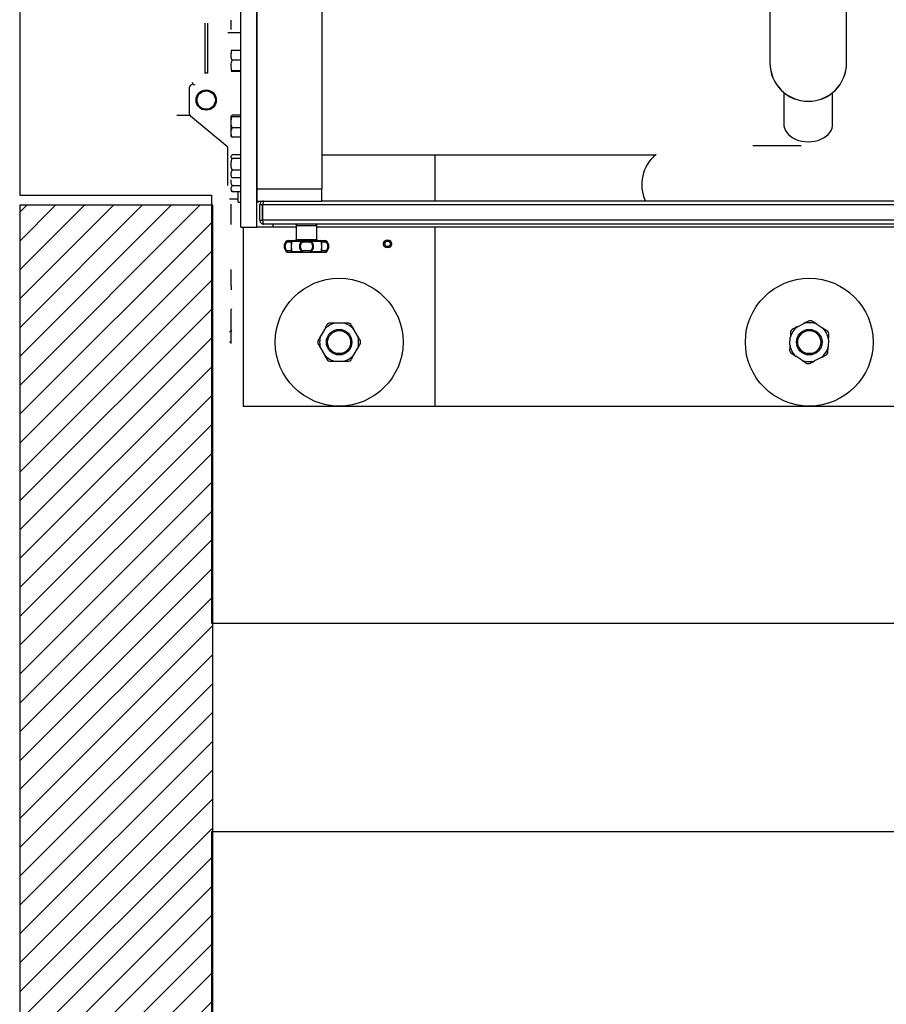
# Model space of a CAD drawing. Extents: x -13.5 to 60.2, y -0.1 to 41.9.
# Tile 32 of 57: x 22.192 to 22.866, y 18.73 to 19.495. Entities that reach past the tile are written whole.
import ezdxf

# ---------------------------------------------------------------- set-up
doc = ezdxf.new("R2010")
doc.units = 0
doc.header["$MEASUREMENT"] = 0
doc.layers.add('PAREDES', color=8, linetype='Continuous')

# ---------------------------------------------------------------- blocks, each defined once
blk = doc.blocks.new('LS- 19')
for p, q in [((-131.8676, 57.59345), (-131.8676, 58.76537)), ((-131.85499, 57.59345), (-131.85499, 58.76537)), ((-131.85499, 58.73557), (-131.85499, 57.62325)), ((-131.80454, 58.73557), (-131.80454, 57.62325)), ((-131.45624, 57.79768), (-131.45624, 57.72121)), ((-131.39665, 57.72121), (-131.39665, 57.79768)), ((-131.89541, 57.75225), (-131.89541, 57.7132)), ((-131.89342, 57.75225), (-131.89342, 57.7132)), ((-131.89342, 57.75225), (-131.89342, 57.7132)), ((-131.87505, 57.74798), (-131.87505, 57.75459)), ((-131.87753, 57.74498), (-131.8676, 57.74498)), ((-131.87505, 57.74716), (-131.87505, 57.74798)), ((-131.8676, 57.73098), (-131.87434, 57.73098)), ((-131.8676, 57.72336), (-131.87434, 57.72336)), ((-131.45624, 57.72121), (-131.45624, 57.72112)), ((-131.39665, 57.72112), (-131.39665, 57.72121)), ((-131.89342, 57.7132), (-131.89541, 57.7132)), ((-131.8676, 57.71513), (-131.87434, 57.71513)), ((-131.8676, 57.71453), (-131.87434, 57.71453)), ((-131.90733, 57.68135), (-131.90733, 57.70227)), ((-131.44536, 57.6981), (-131.44536, 57.67328)), ((-131.40753, 57.67328), (-131.40753, 57.6981)), ((-131.9071, 57.68042), (-131.91726, 57.68042)), ((-131.87489, 57.68011), (-131.87505, 57.67983)), ((-131.8676, 57.68048), (-131.87434, 57.68048)), ((-131.87753, 57.6556), (-131.90661, 57.67983)), ((-131.87505, 57.6775), (-131.87505, 57.67983)), ((-131.87505, 57.66982), (-131.87505, 57.6775)), ((-131.8676, 57.67928), (-131.87434, 57.67928)), ((-131.87505, 57.66421), (-131.87505, 57.66982)), ((-131.8676, 57.67081), (-131.87434, 57.67081)), ((-131.87505, 57.66393), (-131.87505, 57.66421)), ((-131.87505, 57.66393), (-131.87489, 57.66365)), ((-131.8676, 57.66353), (-131.87434, 57.66353)), ((-131.87753, 57.6258), (-131.87753, 57.6556)), ((-131.8676, 57.64975), (-131.87434, 57.64975)), ((-131.80454, 57.64986), (-131.54492, 57.64986)), ((-131.71659, 57.64986), (-131.71659, 57.61379)), ((-131.8676, 57.6468), (-131.87434, 57.6468)), ((-131.8676, 57.6378), (-131.87434, 57.6378)), ((-131.87478, 57.63236), (-131.87434, 57.63175)), ((-131.8676, 57.63175), (-131.87434, 57.63175)), ((-131.87505, 57.62225), (-131.87434, 57.62102)), ((-131.8676, 57.62561), (-131.87434, 57.62561)), ((-131.8676, 57.62102), (-131.87434, 57.62102)), ((-131.86959, 57.61282), (-131.86959, 57.62102)), ((-131.85499, 57.62325), (-131.80454, 57.62325)), ((-131.85499, 57.62325), (-131.85499, 57.61379)), ((-131.80454, 57.61379), (-131.80454, 57.62325)), ((-131.86959, 57.6153), (-131.87633, 57.6153)), ((-131.87505, 57.60799), (-131.87505, 57.61151)), ((-131.86959, 57.61282), (-131.8676, 57.61282)), ((-131.85499, 57.61379), (-131.80454, 57.61379)), ((-131.85499, 57.61331), (-131.85373, 57.61331)), ((-131.85373, 57.61334), (-131.85373, 57.61379)), ((-131.85373, 57.61331), (-131.85373, 57.61334)), ((-131.84978, 57.61379), (-131.84978, 57.61333)), ((-131.17686, 57.61379), (-131.80454, 57.61379)), ((-131.87505, 57.60006), (-131.87505, 57.60799)), ((-131.85077, 57.61081), (-131.85276, 57.61081)), ((-131.85276, 57.59889), (-131.85276, 57.61081)), ((-131.85077, 57.59889), (-131.85077, 57.61081)), ((-131.13098, 57.61081), (-131.85042, 57.61081)), ((-131.85042, 57.59889), (-131.85042, 57.61081)), ((-131.87505, 57.59565), (-131.87505, 57.60006)), ((-131.85276, 57.59889), (-131.85077, 57.59889)), ((-131.13098, 57.59889), (-131.85042, 57.59889)), ((-131.13163, 57.59591), (-131.84978, 57.59591)), ((-131.84238, 57.59345), (-131.84238, 57.59591)), ((-131.8676, 57.59345), (-131.85499, 57.59345)), ((-131.86557, 57.59345), (-131.86557, 57.45441)), ((-131.84238, 57.59345), (-131.85499, 57.59345)), ((-131.8244, 57.59345), (-131.84238, 57.59345)), ((-131.8244, 57.59492), (-131.8244, 57.58399)), ((-131.8244, 57.59492), (-131.80851, 57.59492)), ((-131.80851, 57.58399), (-131.80851, 57.59492)), ((-131.17289, 57.59345), (-131.80851, 57.59345)), ((-131.71659, 57.59345), (-131.71659, 57.45441)), ((-131.83217, 57.58269), (-131.83149, 57.58269)), ((-131.83138, 57.583), (-131.83145, 57.583)), ((-131.83141, 57.58201), (-131.82837, 57.58201)), ((-131.82791, 57.58269), (-131.82003, 57.58269)), ((-131.8244, 57.58399), (-131.80851, 57.58399)), ((-131.81949, 57.58201), (-131.81342, 57.58201)), ((-131.81288, 57.58269), (-131.805, 57.58269)), ((-131.80454, 57.58201), (-131.8015, 57.58201)), ((-131.80211, 57.583), (-131.80146, 57.583)), ((-131.80142, 57.58269), (-131.80075, 57.58269)), ((-131.83149, 57.57437), (-131.83217, 57.57437)), ((-131.83145, 57.57406), (-131.83081, 57.57406)), ((-131.82837, 57.57505), (-131.83141, 57.57505)), ((-131.82003, 57.57437), (-131.82791, 57.57437)), ((-131.81342, 57.57505), (-131.81949, 57.57505)), ((-131.805, 57.57437), (-131.81288, 57.57437)), ((-131.8015, 57.57505), (-131.80454, 57.57505)), ((-131.80146, 57.57406), (-131.80153, 57.57406)), ((-131.80075, 57.57437), (-131.80142, 57.57437)), ((-131.87505, 57.55587), (-131.87505, 57.5607)), ((-131.87505, 57.54799), (-131.87505, 57.55587)), ((-131.87505, 57.54799), (-131.87505, 57.54488)), ((-131.87479, 57.52997), (-131.87505, 57.52952)), ((-131.87505, 57.5291), (-131.87505, 57.52952)), ((-131.87505, 57.52312), (-131.87505, 57.5291)), ((-131.87479, 57.52997), (-131.87479, 57.52997)), ((-131.87505, 57.5156), (-131.87505, 57.52312)), ((-131.87505, 57.51201), (-131.87633, 57.51201)), ((-131.87505, 57.51363), (-131.87505, 57.5156)), ((-131.87505, 57.51363), (-131.87479, 57.51318)), ((-131.87505, 57.51102), (-131.87505, 57.51363)), ((-131.87505, 57.51102), (-131.8748, 57.51311)), ((-131.80258, 57.51395), (-131.80539, 57.50908)), ((-131.78827, 57.51896), (-131.79389, 57.51896)), ((-131.77677, 57.50908), (-131.77959, 57.51395)), ((-131.43494, 57.51609), (-131.42992, 57.51863)), ((-131.41991, 57.51808), (-131.4152, 57.515)), ((-131.87505, 57.50407), (-131.87633, 57.50407)), ((-131.87505, 57.50414), (-131.87505, 57.51102)), ((-131.87505, 57.50307), (-131.87505, 57.50414)), ((-131.44073, 57.50208), (-131.44042, 57.5077)), ((-131.41067, 57.50606), (-131.41098, 57.50044)), ((-131.80539, 57.49905), (-131.80258, 57.49418)), ((-131.77959, 57.49418), (-131.77677, 57.49905)), ((-131.79389, 57.48917), (-131.78827, 57.48917)), ((-131.43149, 57.49006), (-131.4362, 57.49313)), ((-131.41646, 57.49205), (-131.42148, 57.48951)), ((-131.86557, 57.45441), (-131.71659, 57.45441)), ((-131.71659, 57.45441), (-131.26481, 57.45441))]:
    blk.add_line(p, q)
blk.add_lwpolyline([(-132.03937, 57.61828), (-131.8904, 57.61828), (-131.8904, 57.28557), (-130.93786, 57.28557), (-130.93786, 59.07325), (-131.8904, 59.07325), (-131.8904, 58.74054), (-132.03937, 58.74054), (-132.03937, 57.61828)])
at = {"flags": 128}
for points in [[(-131.44536, 57.67328), (-131.44532, 57.67237), (-131.44497, 57.67056), (-131.44427, 57.6688), (-131.44324, 57.66713), (-131.4419, 57.66557), (-131.44027, 57.66416), (-131.43839, 57.66291), (-131.43628, 57.66186), (-131.43398, 57.66102), (-131.43155, 57.66041), (-131.42902, 57.66004), (-131.42645, 57.65991)], [(-131.42645, 57.65991), (-131.42387, 57.66004), (-131.42134, 57.66041), (-131.41891, 57.66102), (-131.41662, 57.66186), (-131.41451, 57.66291), (-131.41262, 57.66416), (-131.41099, 57.66557), (-131.40965, 57.66713), (-131.40862, 57.6688), (-131.40792, 57.67056), (-131.40757, 57.67237), (-131.40753, 57.67328)], [(-131.43195, 57.65675), (-131.4349, 57.65674), (-131.43999, 57.65674), (-131.44513, 57.65673), (-131.45029, 57.65673), (-131.45546, 57.65672), (-131.4606, 57.65671), (-131.46569, 57.65671), (-131.46965, 57.6567)], [(-131.83081, 57.583), (-131.83092, 57.58298), (-131.83104, 57.58292), (-131.83114, 57.58283), (-131.83123, 57.58271), (-131.83131, 57.58256), (-131.83136, 57.58239), (-131.8314, 57.5822), (-131.83141, 57.58201)], [(-131.81987, 57.583), (-131.81989, 57.58299), (-131.81992, 57.58298), (-131.81994, 57.58295), (-131.81996, 57.58292), (-131.81998, 57.58287), (-131.82, 57.58282), (-131.82002, 57.58276), (-131.82003, 57.58269)], [(-131.81987, 57.583), (-131.8198, 57.58298), (-131.81973, 57.58292), (-131.81966, 57.58283), (-131.8196, 57.58271), (-131.81956, 57.58256), (-131.81952, 57.58239), (-131.8195, 57.5822), (-131.81949, 57.58201)], [(-131.81342, 57.58201), (-131.81341, 57.5822), (-131.81339, 57.58239), (-131.81336, 57.58256), (-131.81331, 57.58271), (-131.81325, 57.58283), (-131.81319, 57.58292), (-131.81311, 57.58298), (-131.81304, 57.583)], [(-131.81288, 57.58269), (-131.81289, 57.58276), (-131.81291, 57.58282), (-131.81293, 57.58287), (-131.81295, 57.58292), (-131.81297, 57.58295), (-131.813, 57.58298), (-131.81302, 57.58299), (-131.81304, 57.583)], [(-131.8015, 57.58201), (-131.80151, 57.5822), (-131.80155, 57.58239), (-131.8016, 57.58256), (-131.80168, 57.58271), (-131.80177, 57.58283), (-131.80187, 57.58292), (-131.80199, 57.58298), (-131.80211, 57.583)], [(-131.83141, 57.57505), (-131.8314, 57.57486), (-131.83136, 57.57467), (-131.83131, 57.5745), (-131.83123, 57.57435), (-131.83114, 57.57423), (-131.83104, 57.57414), (-131.83092, 57.57408), (-131.83081, 57.57406)], [(-131.81987, 57.57406), (-131.81989, 57.57407), (-131.81992, 57.57408), (-131.81994, 57.57411), (-131.81996, 57.57414), (-131.81998, 57.57418), (-131.82, 57.57424), (-131.82002, 57.5743), (-131.82003, 57.57437)], [(-131.81949, 57.57505), (-131.8195, 57.57486), (-131.81952, 57.57467), (-131.81956, 57.5745), (-131.8196, 57.57435), (-131.81966, 57.57423), (-131.81973, 57.57414), (-131.8198, 57.57408), (-131.81987, 57.57406)], [(-131.81304, 57.57406), (-131.81311, 57.57408), (-131.81319, 57.57414), (-131.81325, 57.57423), (-131.81331, 57.57435), (-131.81336, 57.5745), (-131.81339, 57.57467), (-131.81341, 57.57486), (-131.81342, 57.57505)], [(-131.81288, 57.57437), (-131.81289, 57.5743), (-131.81291, 57.57424), (-131.81293, 57.57418), (-131.81295, 57.57414), (-131.81297, 57.57411), (-131.813, 57.57408), (-131.81302, 57.57407), (-131.81304, 57.57406)], [(-131.80211, 57.57406), (-131.80199, 57.57408), (-131.80187, 57.57414), (-131.80177, 57.57423), (-131.80168, 57.57435), (-131.8016, 57.5745), (-131.80155, 57.57467), (-131.80151, 57.57486), (-131.8015, 57.57505)]]:
    blk.add_lwpolyline(points, dxfattribs=at)
for centre, radius in [((-131.89442, 57.69234), 0.00788), ((-131.89442, 57.69234), 0.00714), ((-131.75344, 57.58054), 0.00315), ((-131.75344, 57.58054), 0.00216), ((-131.79108, 57.50407), 0.04966), ((-131.4257, 57.50407), 0.04966), ((-131.79108, 57.50407), 0.00993), ((-131.79108, 57.50407), 0.00894), ((-131.4257, 57.50407), 0.00993), ((-131.4257, 57.50407), 0.00894)]:
    blk.add_circle(centre, radius)
for centre, radius, start, end in [((-131.90534, 57.70227), 0.00199, 90, 180), ((-131.90336, 57.70625), 0.00199, 180, 270), ((-131.90534, 57.68135), 0.00199, 180, 230.19443), ((-131.52594, 57.62669), 0.02995, 128.92352, 205.51414), ((-131.82341, 57.59492), 0.000993, 90, 180), ((-131.8095, 57.59492), 0.000993, 0, 90), ((-131.82781, 57.57853), 0.00602, 136.2623, 223.7377), ((-131.83145, 57.58201), 0.000993, 90, 136.2623), ((-131.8308, 57.58207), 0.000931, 90.23278, 137.86826), ((-131.82739, 57.58201), 0.000989, 90.24494, 180.24812), ((-131.82736, 57.58235), 0.000651, 92.59695, 148.11603), ((-131.82539, 57.58399), 0.000993, 270, 0), ((-131.80752, 57.58399), 0.000993, 180, 270), ((-131.80555, 57.58235), 0.000651, 31.88432, 87.40269), ((-131.80553, 57.58201), 0.000989, 359.75145, 89.75527), ((-131.80211, 57.58207), 0.000931, 42.13217, 89.76703), ((-131.80146, 57.58201), 0.000993, 43.7377, 90), ((-131.8051, 57.57853), 0.00602, 316.2623, 43.7377), ((-131.83145, 57.57505), 0.000993, 223.7377, 270), ((-131.8308, 57.57499), 0.000932, 222.14432, 269.75465), ((-131.82739, 57.57505), 0.000989, 179.75188, 269.75506), ((-131.82736, 57.57471), 0.000651, 211.89858, 267.38844), ((-131.80553, 57.57505), 0.000989, 270.24473, 0.24855), ((-131.80555, 57.57471), 0.000651, 272.61191, 328.10107), ((-131.80211, 57.57499), 0.000932, 270.24555, 317.85525), ((-131.80146, 57.57505), 0.000993, 270, 316.2623), ((-131.4257, 57.50407), 0.01516, 67.53397, 106.15079), ((-131.4257, 57.50407), 0.01665, 83.36975, 90.31501), ((-131.79108, 57.50407), 0.01516, 100.69159, 139.30841), ((-131.79108, 57.50407), 0.01665, 116.52737, 123.47263), ((-131.79108, 57.50407), 0.01516, 40.69159, 79.30841), ((-131.79108, 57.50407), 0.01665, 56.52737, 63.47263), ((-131.4257, 57.50407), 0.01516, 127.53397, 166.15079), ((-131.4257, 57.50407), 0.01665, 143.36975, 150.31501), ((-131.4257, 57.50407), 0.01516, 7.53397, 46.15079), ((-131.4257, 57.50407), 0.01665, 23.36975, 30.31501), ((-131.79108, 57.50407), 0.01665, 176.52737, 183.47263), ((-131.79108, 57.50407), 0.01516, 160.69159, 199.30841), ((-131.79108, 57.50407), 0.01516, 340.69159, 19.30841), ((-131.79108, 57.50407), 0.01665, 356.52737, 3.47263), ((-131.4257, 57.50407), 0.01665, 203.36975, 210.31501), ((-131.4257, 57.50407), 0.01516, 187.53397, 226.15079), ((-131.4257, 57.50407), 0.01516, 307.53397, 346.15079), ((-131.79108, 57.50407), 0.01516, 220.69159, 259.30841), ((-131.79108, 57.50407), 0.01665, 236.52737, 243.47263), ((-131.79108, 57.50407), 0.01516, 280.69159, 319.30841), ((-131.79108, 57.50407), 0.01665, 296.52737, 303.47263), ((-131.4257, 57.50407), 0.01516, 247.53397, 286.15079), ((-131.4257, 57.50407), 0.01665, 323.36975, 330.31501), ((-131.4257, 57.50407), 0.01665, 263.36975, 270.31501)]:
    blk.add_arc(centre, radius, start, end)
for centre, major_axis, ratio, start_param, end_param in [((-131.42645, 57.72121), (0.02979, 0), 0.999053, 3.141593, 6.283185), ((-131.42645, 57.72112), (0, -0.02981), 0.999609, 4.712389, 6.283185), ((-131.42645, 57.72112), (0, -0.02981), 0.999609, 0, 1.570796)]:
    blk.add_ellipse(centre, major_axis=major_axis, ratio=ratio, start_param=start_param, end_param=end_param)
for points, knots in [([(-131.87505, 57.72717), (-131.87497, 57.72813), (-131.87486, 57.72942), (-131.87445, 57.73066), (-131.87434, 57.73098)], [0, 0, 0, 0, 0.742454, 1, 1, 1, 1]), ([(-131.87434, 57.73098), (-131.87454, 57.73094), (-131.87494, 57.73084), (-131.87501, 57.73074), (-131.87505, 57.73068)], [0, 0, 0, 0, 0.495469, 1, 1, 1, 1]), ([(-131.87434, 57.72336), (-131.87462, 57.72428), (-131.875, 57.72553), (-131.87504, 57.72682), (-131.87505, 57.72717)], [0, 0, 0, 0, 0.731364, 1, 1, 1, 1]), ([(-131.87505, 57.71924), (-131.87505, 57.71934), (-131.87504, 57.72008), (-131.87489, 57.72147), (-131.87453, 57.72272), (-131.87434, 57.72336)], [0, 0, 0, 0, 0.07008, 0.530785, 1, 1, 1, 1]), ([(-131.87434, 57.71513), (-131.87454, 57.7158), (-131.87494, 57.71715), (-131.87501, 57.71854), (-131.87505, 57.71924)], [0, 0, 0, 0, 0.495459, 1, 1, 1, 1]), ([(-131.87505, 57.71483), (-131.87505, 57.71484), (-131.87504, 57.71489), (-131.87489, 57.71499), (-131.87453, 57.71508), (-131.87434, 57.71513)], [0, 0, 0, 0, 0.070083, 0.530784, 1, 1, 1, 1]), ([(-131.87434, 57.71453), (-131.87454, 57.71458), (-131.87494, 57.71468), (-131.87501, 57.71478), (-131.87505, 57.71483)], [0, 0, 0, 0, 0.495456, 1, 1, 1, 1]), ([(-131.87505, 57.67988), (-131.87505, 57.6799), (-131.87504, 57.68), (-131.87489, 57.68021), (-131.87453, 57.68039), (-131.87434, 57.68048)], [0, 0, 0, 0, 0.070099, 0.530785, 1, 1, 1, 1]), ([(-131.87434, 57.67928), (-131.87454, 57.67938), (-131.87494, 57.67958), (-131.87501, 57.67978), (-131.87505, 57.67988)], [0, 0, 0, 0, 0.495466, 1, 1, 1, 1]), ([(-131.87505, 57.67504), (-131.87497, 57.67611), (-131.87486, 57.67755), (-131.87445, 57.67893), (-131.87434, 57.67928)], [0, 0, 0, 0, 0.742438, 1, 1, 1, 1]), ([(-131.87434, 57.67081), (-131.87462, 57.67183), (-131.875, 57.67322), (-131.87504, 57.67466), (-131.87505, 57.67504)], [0, 0, 0, 0, 0.731355, 1, 1, 1, 1]), ([(-131.87505, 57.66717), (-131.87505, 57.66725), (-131.87504, 57.66791), (-131.87489, 57.66914), (-131.87453, 57.67025), (-131.87434, 57.67081)], [0, 0, 0, 0, 0.070087, 0.530778, 1, 1, 1, 1]), ([(-131.87434, 57.66353), (-131.87454, 57.66412), (-131.87494, 57.66531), (-131.87501, 57.66655), (-131.87505, 57.66717)], [0, 0, 0, 0, 0.495461, 1, 1, 1, 1]), ([(-131.87505, 57.66413), (-131.87505, 57.66411), (-131.87504, 57.66401), (-131.87489, 57.6638), (-131.87453, 57.66362), (-131.87434, 57.66353)], [0, 0, 0, 0, 0.070072, 0.530773, 1, 1, 1, 1]), ([(-131.87505, 57.64827), (-131.87505, 57.64831), (-131.87504, 57.64857), (-131.87489, 57.64907), (-131.87453, 57.64952), (-131.87434, 57.64975)], [0, 0, 0, 0, 0.0700841, 0.5307873, 1, 1, 1, 1]), ([(-131.87434, 57.6468), (-131.87454, 57.64704), (-131.87494, 57.64752), (-131.87501, 57.64802), (-131.87505, 57.64827)], [0, 0, 0, 0, 0.495458, 1, 1, 1, 1]), ([(-131.87505, 57.6423), (-131.87497, 57.64343), (-131.87486, 57.64496), (-131.87445, 57.64642), (-131.87434, 57.6468)], [0, 0, 0, 0, 0.742468, 1, 1, 1, 1]), ([(-131.87434, 57.6378), (-131.87462, 57.63889), (-131.875, 57.64037), (-131.87504, 57.64189), (-131.87505, 57.6423)], [0, 0, 0, 0, 0.731375, 1, 1, 1, 1]), ([(-131.87505, 57.63478), (-131.87505, 57.63485), (-131.87504, 57.63539), (-131.87489, 57.63642), (-131.87453, 57.63734), (-131.87434, 57.6378)], [0, 0, 0, 0, 0.070103, 0.530782, 1, 1, 1, 1]), ([(-131.87434, 57.63175), (-131.87454, 57.63224), (-131.87494, 57.63324), (-131.87501, 57.63426), (-131.87505, 57.63478)], [0, 0, 0, 0, 0.495462, 1, 1, 1, 1]), ([(-131.87434, 57.62561), (-131.87462, 57.62672), (-131.875, 57.62823), (-131.87504, 57.62978), (-131.87505, 57.6302)], [0, 0, 0, 0, 0.731368, 1, 1, 1, 1]), ([(-131.87505, 57.62332), (-131.87505, 57.62337), (-131.87504, 57.62378), (-131.87489, 57.62456), (-131.87453, 57.62526), (-131.87434, 57.62561)], [0, 0, 0, 0, 0.070092, 0.530775, 1, 1, 1, 1]), ([(-131.87434, 57.62102), (-131.87454, 57.6214), (-131.87494, 57.62215), (-131.87501, 57.62292), (-131.87505, 57.62332)], [0, 0, 0, 0, 0.495459, 1, 1, 1, 1]), ([(-131.84978, 57.61379), (-131.85011, 57.61375), (-131.85078, 57.61369), (-131.85169, 57.61317), (-131.85237, 57.61239), (-131.85271, 57.61155), (-131.85274, 57.61101), (-131.85276, 57.61081)], [0, 0, 0, 0, 0.213101, 0.432585, 0.652076, 0.871551, 1, 1, 1, 1]), ([(-131.85023, 57.61168), (-131.85033, 57.61162), (-131.85054, 57.61149), (-131.85073, 57.61116), (-131.85076, 57.61092), (-131.85077, 57.61081)], [0, 0, 0, 0, 0.3250402, 0.690479, 1, 1, 1, 1]), ([(-131.85042, 57.61081), (-131.85035, 57.61114), (-131.8502, 57.61181), (-131.84999, 57.61272), (-131.84977, 57.6134), (-131.84958, 57.61374), (-131.84947, 57.61377), (-131.84942, 57.61379)], [0, 0, 0, 0, 0.213126, 0.432595, 0.65208, 0.871579, 1, 1, 1, 1]), ([(-131.85276, 57.59889), (-131.85272, 57.59855), (-131.85266, 57.59788), (-131.85213, 57.59698), (-131.85137, 57.5963), (-131.85053, 57.59596), (-131.84998, 57.59592), (-131.84978, 57.59591)], [0, 0, 0, 0, 0.21601, 0.432708, 0.64943, 0.866139, 1, 1, 1, 1]), ([(-131.85077, 57.59889), (-131.85076, 57.59877), (-131.85073, 57.59853), (-131.85055, 57.59823), (-131.85038, 57.59811), (-131.8503, 57.59806)], [0, 0, 0, 0, 0.363496, 0.726902, 1, 1, 1, 1]), ([(-131.84978, 57.59591), (-131.84982, 57.59594), (-131.84991, 57.59601), (-131.85005, 57.59653), (-131.85019, 57.5973), (-131.85031, 57.59814), (-131.85039, 57.59868), (-131.85042, 57.59889)], [0, 0, 0, 0, 0.21601, 0.432703, 0.649428, 0.86615, 1, 1, 1, 1]), ([(-131.83149, 57.58269), (-131.83176, 57.58245), (-131.83231, 57.58196), (-131.83295, 57.58095), (-131.83339, 57.57978), (-131.83345, 57.57895), (-131.83348, 57.57853)], [0, 0, 0, 0, 0.241818, 0.492428, 0.7455, 1, 1, 1, 1]), ([(-131.83141, 57.57505), (-131.83162, 57.57526), (-131.83204, 57.57567), (-131.83253, 57.57652), (-131.83285, 57.57749), (-131.83296, 57.57853), (-131.83285, 57.57957), (-131.83253, 57.58054), (-131.83204, 57.58139), (-131.83162, 57.5818), (-131.83141, 57.58201)], [0, 0, 0, 0, 0.120735, 0.244666, 0.371679, 0.500466, 0.629203, 0.756192, 0.879942, 1, 1, 1, 1]), ([(-131.83149, 57.58269), (-131.83151, 57.58266), (-131.83154, 57.58257), (-131.83154, 57.5824), (-131.83149, 57.58219), (-131.83144, 57.58206), (-131.83141, 57.58201)], [0, 0, 0, 0, 0.202212, 0.500005, 0.78911, 1, 1, 1, 1]), ([(-131.83081, 57.583), (-131.83037, 57.583), (-131.82948, 57.583), (-131.82847, 57.583), (-131.82772, 57.583), (-131.8275, 57.583), (-131.82739, 57.583)], [0, 0, 0, 0, 0.2475834, 0.5000064, 0.7524162, 1, 1, 1, 1]), ([(-131.82837, 57.58201), (-131.82836, 57.58207), (-131.82834, 57.5822), (-131.82825, 57.58238), (-131.82811, 57.58255), (-131.82799, 57.58264), (-131.82791, 57.58269)], [0, 0, 0, 0, 0.23467, 0.500121, 0.696681, 1, 1, 1, 1]), ([(-131.82837, 57.58201), (-131.82835, 57.5818), (-131.8283, 57.58146), (-131.82831, 57.58097), (-131.82831, 57.58076)], [0, 0, 0, 0, 0.573721, 1, 1, 1, 1]), ([(-131.82739, 57.583), (-131.82739, 57.583), (-131.82751, 57.58302), (-131.82774, 57.58295), (-131.82801, 57.5828), (-131.82823, 57.58257), (-131.82831, 57.58237), (-131.82835, 57.58226)], [0, 0, 0, 0, 0.001928, 0.273356, 0.530327, 0.711705, 1, 1, 1, 1]), ([(-131.82831, 57.58076), (-131.82831, 57.58068), (-131.82831, 57.58033), (-131.82833, 57.57956), (-131.82834, 57.57853), (-131.82833, 57.5775), (-131.82831, 57.57673), (-131.82831, 57.57638), (-131.82831, 57.5763)], [0, 0, 0, 0, 0.058972, 0.277887, 0.4999, 0.72181, 0.9407, 1, 1, 1, 1]), ([(-131.82801, 57.57853), (-131.82801, 57.57895), (-131.828, 57.57978), (-131.82794, 57.58094), (-131.82788, 57.58196), (-131.8279, 57.58245), (-131.82791, 57.58269)], [0, 0, 0, 0, 0.254132, 0.506754, 0.756986, 1, 1, 1, 1]), ([(-131.82739, 57.583), (-131.8263, 57.583), (-131.82411, 57.583), (-131.82128, 57.583), (-131.81987, 57.583)], [0, 0, 0, 0, 0.499997, 1, 1, 1, 1]), ([(-131.82003, 57.58269), (-131.82032, 57.58245), (-131.82089, 57.58196), (-131.82147, 57.58094), (-131.82185, 57.57978), (-131.8219, 57.57895), (-131.82192, 57.57853)], [0, 0, 0, 0, 0.24334, 0.492758, 0.745671, 1, 1, 1, 1]), ([(-131.81949, 57.57505), (-131.81972, 57.57526), (-131.8202, 57.57567), (-131.82068, 57.57652), (-131.82097, 57.57749), (-131.82107, 57.57853), (-131.82097, 57.57957), (-131.82068, 57.58054), (-131.8202, 57.58139), (-131.81972, 57.5818), (-131.81949, 57.58201)], [0, 0, 0, 0, 0.120639, 0.244489, 0.371412, 0.500235, 0.628952, 0.755917, 0.879774, 1, 1, 1, 1]), ([(-131.82003, 57.58269), (-131.81998, 57.58264), (-131.81989, 57.58256), (-131.81974, 57.58238), (-131.81961, 57.5822), (-131.81953, 57.58207), (-131.81949, 57.58201)], [0, 0, 0, 0, 0.284426, 0.499966, 0.753559, 1, 1, 1, 1]), ([(-131.81987, 57.583), (-131.81932, 57.583), (-131.81822, 57.583), (-131.81646, 57.583), (-131.81469, 57.583), (-131.81359, 57.583), (-131.81304, 57.583)], [0, 0, 0, 0, 0.2475828, 0.4999997, 0.7524172, 1, 1, 1, 1]), ([(-131.81342, 57.58201), (-131.81338, 57.58207), (-131.8133, 57.58221), (-131.81316, 57.58239), (-131.81302, 57.58256), (-131.81292, 57.58265), (-131.81288, 57.58269)], [0, 0, 0, 0, 0.254509, 0.500003, 0.746287, 1, 1, 1, 1]), ([(-131.81342, 57.58201), (-131.81319, 57.5818), (-131.81271, 57.58139), (-131.81223, 57.58054), (-131.81194, 57.57957), (-131.81184, 57.57853), (-131.81194, 57.57749), (-131.81223, 57.57652), (-131.81271, 57.57567), (-131.81319, 57.57526), (-131.81342, 57.57505)], [0, 0, 0, 0, 0.120226, 0.244083, 0.371048, 0.499765, 0.628587, 0.755511, 0.879361, 1, 1, 1, 1]), ([(-131.81304, 57.583), (-131.81163, 57.583), (-131.8088, 57.583), (-131.80661, 57.583), (-131.80552, 57.583)], [0, 0, 0, 0, 0.500003, 1, 1, 1, 1]), ([(-131.81099, 57.57853), (-131.81101, 57.57895), (-131.81106, 57.57978), (-131.81144, 57.58094), (-131.81203, 57.58196), (-131.8126, 57.58245), (-131.81288, 57.58269)], [0, 0, 0, 0, 0.254329, 0.507242, 0.7576, 1, 1, 1, 1]), ([(-131.80552, 57.583), (-131.80541, 57.583), (-131.8052, 57.583), (-131.80445, 57.583), (-131.80343, 57.583), (-131.80255, 57.583), (-131.80211, 57.583)], [0, 0, 0, 0, 0.247584, 0.499994, 0.752417, 1, 1, 1, 1]), ([(-131.805, 57.58269), (-131.80501, 57.58245), (-131.80503, 57.58196), (-131.80497, 57.58094), (-131.80492, 57.57978), (-131.80491, 57.57895), (-131.8049, 57.57853)], [0, 0, 0, 0, 0.242658, 0.493385, 0.745967, 1, 1, 1, 1]), ([(-131.805, 57.58269), (-131.80493, 57.58265), (-131.80481, 57.58256), (-131.80467, 57.58239), (-131.80457, 57.58221), (-131.80455, 57.58207), (-131.80454, 57.58201)], [0, 0, 0, 0, 0.256385, 0.499952, 0.746675, 1, 1, 1, 1]), ([(-131.8046, 57.58076), (-131.8046, 57.58097), (-131.80461, 57.58146), (-131.80456, 57.5818), (-131.80454, 57.58201)], [0, 0, 0, 0, 0.424438, 1, 1, 1, 1]), ([(-131.8046, 57.5763), (-131.8046, 57.57638), (-131.8046, 57.57673), (-131.80458, 57.5775), (-131.80457, 57.57853), (-131.80458, 57.57956), (-131.8046, 57.58033), (-131.8046, 57.58068), (-131.8046, 57.58076)], [0, 0, 0, 0, 0.058809, 0.277904, 0.499962, 0.721996, 0.940778, 1, 1, 1, 1]), ([(-131.8015, 57.58201), (-131.80148, 57.58205), (-131.80142, 57.58219), (-131.80138, 57.58237), (-131.80137, 57.58256), (-131.8014, 57.58264), (-131.80142, 57.58269)], [0, 0, 0, 0, 0.176051, 0.499864, 0.713836, 1, 1, 1, 1]), ([(-131.8015, 57.58201), (-131.80129, 57.5818), (-131.80087, 57.58139), (-131.80038, 57.58054), (-131.80006, 57.57957), (-131.79995, 57.57853), (-131.80006, 57.57748), (-131.80038, 57.57652), (-131.80087, 57.57567), (-131.80129, 57.57526), (-131.8015, 57.57505)], [0, 0, 0, 0, 0.120734, 0.244666, 0.371679, 0.500451, 0.629189, 0.756192, 0.879942, 1, 1, 1, 1]), ([(-131.79943, 57.57853), (-131.79946, 57.57895), (-131.79952, 57.57978), (-131.79996, 57.58094), (-131.8006, 57.58196), (-131.80115, 57.58245), (-131.80142, 57.58269)], [0, 0, 0, 0, 0.254108, 0.50676, 0.756972, 1, 1, 1, 1]), ([(-131.83348, 57.57853), (-131.83345, 57.57811), (-131.83339, 57.57728), (-131.83295, 57.57612), (-131.83231, 57.5751), (-131.83176, 57.57461), (-131.83149, 57.57437)], [0, 0, 0, 0, 0.2541258, 0.5067721, 0.7569775, 1, 1, 1, 1]), ([(-131.83149, 57.57437), (-131.8315, 57.57438), (-131.83151, 57.57442), (-131.83154, 57.57451), (-131.83154, 57.57466), (-131.83149, 57.57486), (-131.83144, 57.57499), (-131.83141, 57.57505)], [0, 0, 0, 0, 0.079486, 0.225104, 0.514401, 0.762973, 1, 1, 1, 1]), ([(-131.83081, 57.57406), (-131.83037, 57.57406), (-131.82948, 57.57406), (-131.82847, 57.57406), (-131.82772, 57.57406), (-131.8275, 57.57406), (-131.82739, 57.57406)], [0, 0, 0, 0, 0.2475834, 0.5000064, 0.7524162, 1, 1, 1, 1]), ([(-131.82831, 57.5763), (-131.82831, 57.57609), (-131.8283, 57.5756), (-131.82835, 57.57525), (-131.82837, 57.57505)], [0, 0, 0, 0, 0.425961, 1, 1, 1, 1]), ([(-131.82791, 57.57437), (-131.82798, 57.57441), (-131.8281, 57.57449), (-131.82824, 57.57467), (-131.82834, 57.57486), (-131.82836, 57.57499), (-131.82837, 57.57505)], [0, 0, 0, 0, 0.246463, 0.499956, 0.7605, 1, 1, 1, 1]), ([(-131.82791, 57.57437), (-131.8279, 57.57461), (-131.82788, 57.5751), (-131.82794, 57.57612), (-131.828, 57.57728), (-131.82801, 57.57811), (-131.82801, 57.57853)], [0, 0, 0, 0, 0.242653, 0.493394, 0.745948, 1, 1, 1, 1]), ([(-131.82739, 57.57406), (-131.8263, 57.57406), (-131.82411, 57.57406), (-131.82128, 57.57406), (-131.81987, 57.57406)], [0, 0, 0, 0, 0.499997, 1, 1, 1, 1]), ([(-131.82192, 57.57853), (-131.8219, 57.57811), (-131.82185, 57.57728), (-131.82147, 57.57612), (-131.82089, 57.5751), (-131.82032, 57.57461), (-131.82003, 57.57437)], [0, 0, 0, 0, 0.2542959, 0.5068765, 0.7570553, 1, 1, 1, 1]), ([(-131.81949, 57.57505), (-131.81953, 57.57499), (-131.81961, 57.57485), (-131.81974, 57.57467), (-131.81989, 57.5745), (-131.81998, 57.57442), (-131.82003, 57.57437)], [0, 0, 0, 0, 0.246447, 0.500047, 0.712292, 1, 1, 1, 1]), ([(-131.81987, 57.57406), (-131.81932, 57.57406), (-131.81822, 57.57406), (-131.81646, 57.57406), (-131.81469, 57.57406), (-131.81359, 57.57406), (-131.81304, 57.57406)], [0, 0, 0, 0, 0.2475828, 0.4999997, 0.7524172, 1, 1, 1, 1]), ([(-131.81342, 57.57505), (-131.81338, 57.57498), (-131.8133, 57.57485), (-131.81316, 57.57466), (-131.81302, 57.57449), (-131.81292, 57.57441), (-131.81288, 57.57437)], [0, 0, 0, 0, 0.2580262, 0.5000024, 0.7534786, 1, 1, 1, 1]), ([(-131.81304, 57.57406), (-131.81163, 57.57406), (-131.8088, 57.57406), (-131.80661, 57.57406), (-131.80552, 57.57406)], [0, 0, 0, 0, 0.500003, 1, 1, 1, 1]), ([(-131.81288, 57.57437), (-131.8126, 57.57461), (-131.81203, 57.5751), (-131.81144, 57.57611), (-131.81106, 57.57728), (-131.81101, 57.57811), (-131.81099, 57.57853)], [0, 0, 0, 0, 0.242585, 0.493124, 0.745704, 1, 1, 1, 1]), ([(-131.80552, 57.57406), (-131.80541, 57.57406), (-131.8052, 57.57406), (-131.80445, 57.57406), (-131.80343, 57.57406), (-131.80255, 57.57406), (-131.80211, 57.57406)], [0, 0, 0, 0, 0.247584, 0.499994, 0.752417, 1, 1, 1, 1]), ([(-131.8049, 57.57853), (-131.80491, 57.57811), (-131.80492, 57.57728), (-131.80497, 57.57612), (-131.80503, 57.5751), (-131.80501, 57.57461), (-131.805, 57.57437)], [0, 0, 0, 0, 0.254151, 0.506768, 0.756976, 1, 1, 1, 1]), ([(-131.805, 57.57437), (-131.80494, 57.57441), (-131.80481, 57.57449), (-131.80467, 57.57466), (-131.80457, 57.57485), (-131.80455, 57.57498), (-131.80454, 57.57505)], [0, 0, 0, 0, 0.246464, 0.499959, 0.735301, 1, 1, 1, 1]), ([(-131.80454, 57.57505), (-131.80456, 57.57525), (-131.80461, 57.5756), (-131.8046, 57.57609), (-131.8046, 57.5763)], [0, 0, 0, 0, 0.575176, 1, 1, 1, 1]), ([(-131.80142, 57.57437), (-131.8014, 57.57442), (-131.80137, 57.57451), (-131.80138, 57.57468), (-131.80141, 57.57485), (-131.80147, 57.57499), (-131.8015, 57.57505)], [0, 0, 0, 0, 0.294277, 0.49997, 0.753559, 1, 1, 1, 1]), ([(-131.80142, 57.57437), (-131.80115, 57.57461), (-131.8006, 57.5751), (-131.79996, 57.57611), (-131.79952, 57.57728), (-131.79946, 57.57811), (-131.79943, 57.57853)], [0, 0, 0, 0, 0.24183, 0.492436, 0.745504, 1, 1, 1, 1]), ([(-131.42579, 57.52072), (-131.42598, 57.52062), (-131.42733, 57.51994), (-131.42872, 57.51924), (-131.42992, 57.51863)], [0, 0, 0, 0, 0.136308, 1, 1, 1, 1]), ([(-131.41991, 57.51808), (-131.42038, 57.51839), (-131.42169, 57.51924), (-131.42296, 57.52007), (-131.42378, 57.52061)], [0, 0, 0, 0, 0.363481, 1, 1, 1, 1]), ([(-131.80026, 57.51796), (-131.80037, 57.51778), (-131.80113, 57.51646), (-131.8019, 57.51511), (-131.80258, 57.51395)], [0, 0, 0, 0, 0.136294, 1, 1, 1, 1]), ([(-131.79389, 57.51896), (-131.79446, 57.51896), (-131.79602, 57.51896), (-131.79754, 57.51896), (-131.79852, 57.51896)], [0, 0, 0, 0, 0.363475, 1, 1, 1, 1]), ([(-131.78364, 57.51896), (-131.78426, 57.51896), (-131.78578, 57.51896), (-131.78734, 57.51896), (-131.78827, 57.51896)], [0, 0, 0, 0, 0.404184, 1, 1, 1, 1]), ([(-131.77959, 57.51395), (-131.77965, 57.51406), (-131.78043, 57.51541), (-131.78119, 57.51673), (-131.7819, 57.51796)], [0, 0, 0, 0, 0.078416, 1, 1, 1, 1]), ([(-131.44017, 57.51231), (-131.44018, 57.51211), (-131.44026, 57.51059), (-131.44035, 57.50904), (-131.44042, 57.5077)], [0, 0, 0, 0, 0.136299, 1, 1, 1, 1]), ([(-131.43494, 57.51609), (-131.43505, 57.51603), (-131.43644, 57.51533), (-131.4378, 57.51464), (-131.43906, 57.514)], [0, 0, 0, 0, 0.078411, 1, 1, 1, 1]), ([(-131.41133, 57.51247), (-131.41184, 57.51281), (-131.41312, 57.51364), (-131.41442, 57.51449), (-131.4152, 57.515)], [0, 0, 0, 0, 0.404181, 1, 1, 1, 1]), ([(-131.80539, 57.50908), (-131.80545, 57.50897), (-131.80623, 57.50762), (-131.80699, 57.5063), (-131.8077, 57.50508)], [0, 0, 0, 0, 0.0784137, 1, 1, 1, 1]), ([(-131.77446, 57.50508), (-131.77456, 57.50526), (-131.77532, 57.50657), (-131.7761, 57.50792), (-131.77677, 57.50908)], [0, 0, 0, 0, 0.136312, 1, 1, 1, 1]), ([(-131.41067, 57.50606), (-131.41066, 57.50618), (-131.41058, 57.50773), (-131.41049, 57.50926), (-131.41042, 57.51067)], [0, 0, 0, 0, 0.078409, 1, 1, 1, 1]), ([(-131.8077, 57.50306), (-131.8076, 57.50288), (-131.80684, 57.50156), (-131.80606, 57.50022), (-131.80539, 57.49905)], [0, 0, 0, 0, 0.136294, 1, 1, 1, 1]), ([(-131.77677, 57.49905), (-131.77671, 57.49916), (-131.77593, 57.50051), (-131.77517, 57.50184), (-131.77446, 57.50306)], [0, 0, 0, 0, 0.078416, 1, 1, 1, 1]), ([(-131.44073, 57.50208), (-131.44074, 57.50196), (-131.44082, 57.5004), (-131.44091, 57.49887), (-131.44098, 57.49746)], [0, 0, 0, 0, 0.078408, 1, 1, 1, 1]), ([(-131.41124, 57.49582), (-131.41122, 57.49603), (-131.41114, 57.49755), (-131.41105, 57.4991), (-131.41098, 57.50044)], [0, 0, 0, 0, 0.136299, 1, 1, 1, 1]), ([(-131.80258, 57.49418), (-131.80251, 57.49408), (-131.80174, 57.49273), (-131.80097, 57.4914), (-131.80026, 57.49018)], [0, 0, 0, 0, 0.078394, 1, 1, 1, 1]), ([(-131.79852, 57.48917), (-131.7979, 57.48917), (-131.79638, 57.48917), (-131.79482, 57.48917), (-131.79389, 57.48917)], [0, 0, 0, 0, 0.404185, 1, 1, 1, 1]), ([(-131.78827, 57.48917), (-131.7877, 57.48917), (-131.78614, 57.48917), (-131.78462, 57.48917), (-131.78364, 57.48917)], [0, 0, 0, 0, 0.363476, 1, 1, 1, 1]), ([(-131.7819, 57.49018), (-131.78179, 57.49036), (-131.78103, 57.49167), (-131.78026, 57.49302), (-131.77959, 57.49418)], [0, 0, 0, 0, 0.136294, 1, 1, 1, 1]), ([(-131.44007, 57.49566), (-131.43956, 57.49533), (-131.43828, 57.49449), (-131.43698, 57.49364), (-131.4362, 57.49313)], [0, 0, 0, 0, 0.404186, 1, 1, 1, 1]), ([(-131.43149, 57.49006), (-131.43102, 57.48975), (-131.42972, 57.4889), (-131.42844, 57.48806), (-131.42762, 57.48753)], [0, 0, 0, 0, 0.363475, 1, 1, 1, 1]), ([(-131.42561, 57.48742), (-131.42542, 57.48751), (-131.42407, 57.4882), (-131.42268, 57.4889), (-131.42148, 57.48951)], [0, 0, 0, 0, 0.136307, 1, 1, 1, 1]), ([(-131.41646, 57.49205), (-131.41636, 57.4921), (-131.41496, 57.4928), (-131.4136, 57.4935), (-131.41234, 57.49413)], [0, 0, 0, 0, 0.078411, 1, 1, 1, 1])]:
    blk.add_open_spline(points, degree=3, knots=knots)

msp = doc.modelspace()

# ---------------------------------------------------------------- hatches: boundary and pattern name
at = {"layer": 'PAREDES', "lineweight": -3}
h = msp.add_hatch(dxfattribs=at)
h.set_pattern_fill('LINE', color=256, scale=0.005, angle=45)
h.set_pattern_definition([(45, (120.65453, -35.372684), (-0.0112253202, 0.0112253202), [])])
h.paths.add_polyline_path([(22.34216, 19.35109), (22.19216, 19.35109), (22.19216, 18.53109), (22.34216, 18.53109)])

# ---------------------------------------------------------------- linework, layer by layer
msp.add_lwpolyline([(22.19216, 18.53109), (22.34216, 18.53109), (22.34216, 19.35109), (22.19216, 19.35109)], close=True, dxfattribs=at)

# ---------------------------------------------------------------- block references
for p in [(154.23153, -38.25945), (154.23153, -40.20945)]:
    msp.add_blockref('LS- 19', p, dxfattribs=at)

doc.saveas('drawing.dxf')
